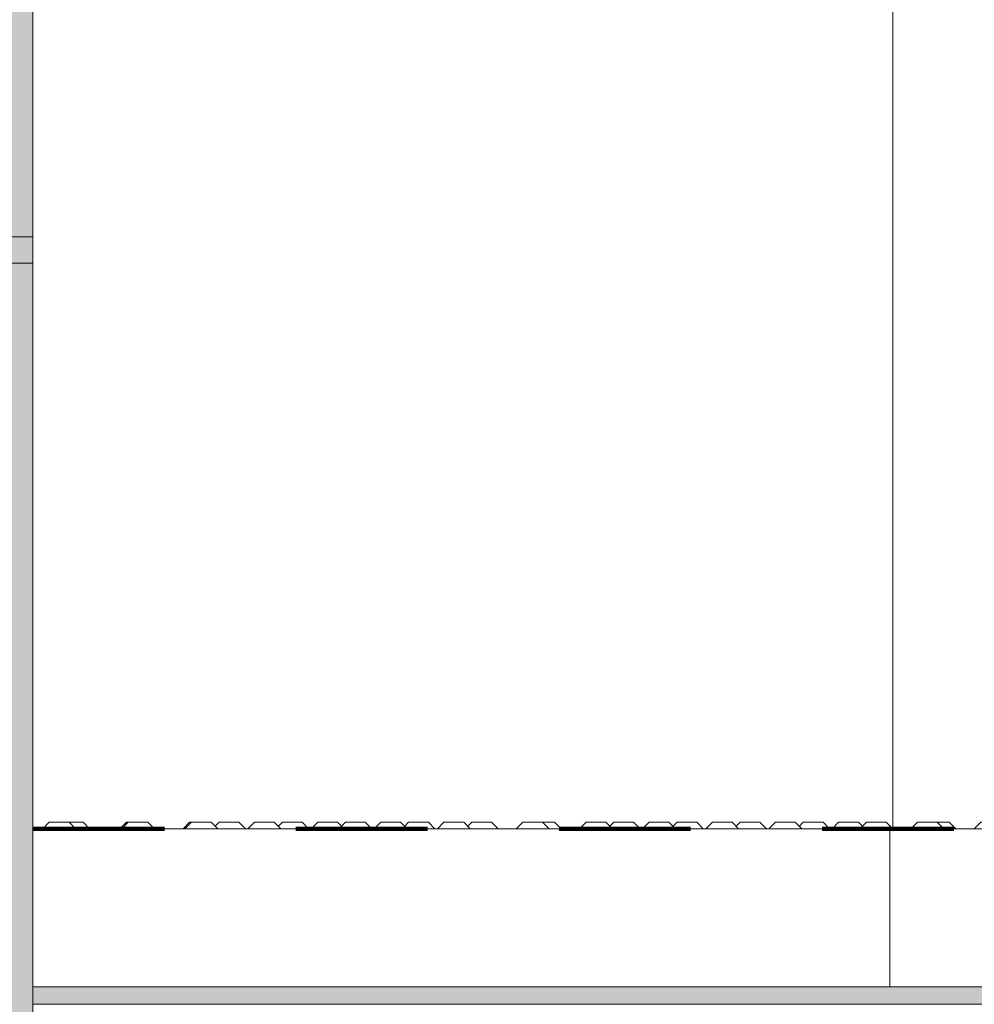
# Model space of a CAD drawing. Header units: metres. Extents: x 3.7 to 90.5, y -1.7 to 14.3.
# Tile 192 of 256: x 76.13 to 76.855, y 0.377 to 1.125. Entities that reach past the tile are written whole.
import ezdxf

# ---------------------------------------------------------------- set-up
doc = ezdxf.new("R2010")
doc.units = ezdxf.units.M
doc.linetypes.add('Traço', pattern=[0.006, 0.003, -0.003])
doc.linetypes.add('Traço_2_', pattern=[0.006, 0.003, -0.003])
doc.layers.add('A-AREA', color=4, linetype='Traço', lineweight=100, true_color=0x00ffff)
for name, color, linetype, lineweight in [('A-DOOR', 7, 'Continuous', 18), ('A-FLOR', 7, 'Continuous', 18), ('A-FLOR-PATT', 7, 'Continuous', 18), ('A-GENM', 7, 'Continuous', 18), ('A-WALL', 7, 'Continuous', 18), ('A-WALL-PATT', 7, 'Continuous', 18), ('S-STRS', 7, 'Continuous', 18)]:
    doc.layers.add(name, color=color, linetype=linetype, lineweight=lineweight)

# ---------------------------------------------------------------- blocks, each defined once
blk = doc.blocks.new('Portas 12 - Portas 12-7011562-Corte 8')
at = {"layer": 'A-DOOR'}
for p, q in [((58.24202, 2.75782), (58.24202, 0.51)), ((58.24202, 0.51), (58.24202, 2.75782))]:
    blk.add_line(p, q, dxfattribs=at)
blk = doc.blocks.new('_ARQPWR_ACS Piso tátil de alerta - 30 cm Inox-V167-Corte 8')
at = {"layer": 'A-GENM'}
for p, q in [((57.61907, 0.515), (57.61442, 0.515)), ((57.62657, 0.515), (57.61907, 0.515)), ((57.62657, 0.515), (57.62557, 0.515)), ((57.62657, 0.515), (57.62557, 0.515)), ((57.62657, 0.515), (57.62557, 0.515)), ((57.62657, 0.515), (57.62557, 0.515)), ((57.62657, 0.515), (57.62557, 0.515)), ((57.63157, 0.51), (57.62657, 0.515)), ((57.63157, 0.51), (57.62657, 0.515)), ((57.63157, 0.51), (57.62657, 0.515)), ((57.63157, 0.51), (57.62657, 0.515)), ((57.63157, 0.51), (57.62657, 0.515)), ((57.63157, 0.51), (57.62657, 0.515)), ((57.65957, 0.515), (57.65457, 0.51)), ((57.65957, 0.515), (57.65457, 0.51)), ((57.65957, 0.515), (57.65457, 0.51)), ((57.65957, 0.515), (57.65457, 0.51)), ((57.65957, 0.515), (57.65457, 0.51)), ((57.65957, 0.515), (57.65457, 0.51)), ((57.66058, 0.515), (57.65957, 0.515)), ((57.66058, 0.515), (57.65957, 0.515)), ((57.66058, 0.515), (57.65957, 0.515)), ((57.66058, 0.515), (57.65957, 0.515)), ((57.66058, 0.515), (57.65957, 0.515)), ((57.66154, 0.515), (57.65957, 0.515)), ((57.70757, 0.515), (57.70257, 0.51)), ((57.70757, 0.515), (57.70257, 0.51)), ((57.70757, 0.515), (57.70257, 0.51)), ((57.70757, 0.515), (57.70257, 0.51)), ((57.70757, 0.515), (57.70257, 0.51)), ((57.70757, 0.515), (57.70257, 0.51)), ((57.70858, 0.515), (57.70757, 0.515)), ((57.70858, 0.515), (57.70757, 0.515)), ((57.70858, 0.515), (57.70757, 0.515)), ((57.70858, 0.515), (57.70757, 0.515)), ((57.70858, 0.515), (57.70757, 0.515)), ((57.70954, 0.515), (57.70757, 0.515))]:
    blk.add_line(p, q, dxfattribs=at)
blk = doc.blocks.new('_ARQPWR_ACS Piso tátil de alerta - 30 cm Inox-V168-Corte 8')
at = {"layer": 'A-GENM'}
for p, q in [((57.62657, 0.515), (57.62557, 0.515)), ((57.62657, 0.515), (57.62557, 0.515)), ((57.62657, 0.515), (57.62557, 0.515)), ((57.62657, 0.515), (57.62557, 0.515)), ((57.62657, 0.515), (57.62557, 0.515)), ((57.62657, 0.515), (57.62557, 0.515)), ((57.63157, 0.51), (57.62657, 0.515)), ((57.63157, 0.51), (57.62657, 0.515)), ((57.63157, 0.51), (57.62657, 0.515)), ((57.63157, 0.51), (57.62657, 0.515)), ((57.63157, 0.51), (57.62657, 0.515)), ((57.63157, 0.51), (57.62657, 0.515)), ((57.65957, 0.515), (57.65457, 0.51)), ((57.65957, 0.515), (57.65457, 0.51)), ((57.65957, 0.515), (57.65457, 0.51)), ((57.65957, 0.515), (57.65457, 0.51)), ((57.65957, 0.515), (57.65457, 0.51)), ((57.65957, 0.515), (57.65457, 0.51)), ((57.66058, 0.515), (57.65957, 0.515)), ((57.66058, 0.515), (57.65957, 0.515)), ((57.66058, 0.515), (57.65957, 0.515)), ((57.66058, 0.515), (57.65957, 0.515)), ((57.66058, 0.515), (57.65957, 0.515)), ((57.66058, 0.515), (57.65957, 0.515)), ((57.70757, 0.515), (57.70257, 0.51)), ((57.70757, 0.515), (57.70257, 0.51)), ((57.70757, 0.515), (57.70257, 0.51)), ((57.70757, 0.515), (57.70257, 0.51)), ((57.70757, 0.515), (57.70257, 0.51)), ((57.70757, 0.515), (57.70257, 0.51)), ((57.70858, 0.515), (57.70757, 0.515)), ((57.70858, 0.515), (57.70757, 0.515)), ((57.70858, 0.515), (57.70757, 0.515)), ((57.70858, 0.515), (57.70757, 0.515)), ((57.70858, 0.515), (57.70757, 0.515)), ((57.70858, 0.515), (57.70757, 0.515))]:
    blk.add_line(p, q, dxfattribs=at)
blk = doc.blocks.new('_ARQPWR_ACS Piso tátil de alerta - 30 cm Inox-7195133-Corte 8')
at = {"layer": 'A-GENM'}
for p, q in [((64.75293, 0.105), (64.74793, 0.1)), ((64.75293, 0.105), (64.74793, 0.1)), ((64.75293, 0.105), (64.74793, 0.1)), ((64.75293, 0.105), (64.74793, 0.1)), ((64.75293, 0.105), (64.74793, 0.1)), ((64.75293, 0.105), (64.74793, 0.1)), ((64.75393, 0.105), (64.75293, 0.105)), ((64.75393, 0.105), (64.75293, 0.105)), ((64.75393, 0.105), (64.75293, 0.105)), ((64.75393, 0.105), (64.75293, 0.105)), ((64.75393, 0.105), (64.75293, 0.105)), ((64.76043, 0.105), (64.75293, 0.105)), ((64.76793, 0.105), (64.76043, 0.105)), ((64.76793, 0.105), (64.76692, 0.105)), ((64.76793, 0.105), (64.76692, 0.105)), ((64.76793, 0.105), (64.76692, 0.105)), ((64.76793, 0.105), (64.76692, 0.105)), ((64.76793, 0.105), (64.76692, 0.105)), ((64.77293, 0.1), (64.76793, 0.105)), ((64.77293, 0.1), (64.76793, 0.105)), ((64.77293, 0.1), (64.76793, 0.105)), ((64.77293, 0.1), (64.76793, 0.105)), ((64.77293, 0.1), (64.76793, 0.105)), ((64.77293, 0.1), (64.76793, 0.105)), ((64.80093, 0.105), (64.79593, 0.1)), ((64.80093, 0.105), (64.79593, 0.1)), ((64.80093, 0.105), (64.79593, 0.1)), ((64.80093, 0.105), (64.79593, 0.1)), ((64.80093, 0.105), (64.79593, 0.1)), ((64.80093, 0.105), (64.79593, 0.1)), ((64.80193, 0.105), (64.80093, 0.105)), ((64.80193, 0.105), (64.80093, 0.105)), ((64.80193, 0.105), (64.80093, 0.105)), ((64.80193, 0.105), (64.80093, 0.105)), ((64.80193, 0.105), (64.80093, 0.105)), ((64.80843, 0.105), (64.80093, 0.105)), ((64.81593, 0.105), (64.80843, 0.105)), ((64.81593, 0.105), (64.81492, 0.105)), ((64.81593, 0.105), (64.81492, 0.105)), ((64.81593, 0.105), (64.81492, 0.105)), ((64.81593, 0.105), (64.81492, 0.105)), ((64.81593, 0.105), (64.81492, 0.105)), ((64.82093, 0.1), (64.81593, 0.105)), ((64.82093, 0.1), (64.81593, 0.105)), ((64.82093, 0.1), (64.81593, 0.105)), ((64.82093, 0.1), (64.81593, 0.105)), ((64.82093, 0.1), (64.81593, 0.105)), ((64.82093, 0.1), (64.81593, 0.105)), ((64.84893, 0.105), (64.84393, 0.1)), ((64.84893, 0.105), (64.84393, 0.1)), ((64.84893, 0.105), (64.84393, 0.1)), ((64.84893, 0.105), (64.84393, 0.1)), ((64.84893, 0.105), (64.84393, 0.1)), ((64.84893, 0.105), (64.84393, 0.1)), ((64.84993, 0.105), (64.84893, 0.105)), ((64.84993, 0.105), (64.84893, 0.105)), ((64.84993, 0.105), (64.84893, 0.105)), ((64.84993, 0.105), (64.84893, 0.105)), ((64.84993, 0.105), (64.84893, 0.105)), ((64.85643, 0.105), (64.84893, 0.105)), ((64.86393, 0.105), (64.85643, 0.105)), ((64.86393, 0.105), (64.86292, 0.105)), ((64.86393, 0.105), (64.86292, 0.105)), ((64.86393, 0.105), (64.86292, 0.105)), ((64.86393, 0.105), (64.86292, 0.105)), ((64.86393, 0.105), (64.86292, 0.105)), ((64.86893, 0.1), (64.86393, 0.105)), ((64.86893, 0.1), (64.86393, 0.105)), ((64.86893, 0.1), (64.86393, 0.105)), ((64.86893, 0.1), (64.86393, 0.105)), ((64.86893, 0.1), (64.86393, 0.105)), ((64.86893, 0.1), (64.86393, 0.105)), ((64.89693, 0.105), (64.89193, 0.1)), ((64.89693, 0.105), (64.89193, 0.1)), ((64.89693, 0.105), (64.89193, 0.1)), ((64.89693, 0.105), (64.89193, 0.1)), ((64.89693, 0.105), (64.89193, 0.1)), ((64.89693, 0.105), (64.89193, 0.1)), ((64.89793, 0.105), (64.89693, 0.105)), ((64.89793, 0.105), (64.89693, 0.105)), ((64.89793, 0.105), (64.89693, 0.105)), ((64.89793, 0.105), (64.89693, 0.105)), ((64.89793, 0.105), (64.89693, 0.105)), ((64.90443, 0.105), (64.89693, 0.105)), ((64.91193, 0.105), (64.90443, 0.105)), ((64.91193, 0.105), (64.91092, 0.105)), ((64.91193, 0.105), (64.91092, 0.105)), ((64.91193, 0.105), (64.91092, 0.105)), ((64.91193, 0.105), (64.91092, 0.105)), ((64.91193, 0.105), (64.91092, 0.105)), ((64.91693, 0.1), (64.91193, 0.105)), ((64.91693, 0.1), (64.91193, 0.105)), ((64.91693, 0.1), (64.91193, 0.105)), ((64.91693, 0.1), (64.91193, 0.105)), ((64.91693, 0.1), (64.91193, 0.105)), ((64.91693, 0.1), (64.91193, 0.105)), ((64.94493, 0.105), (64.93993, 0.1)), ((64.94493, 0.105), (64.93993, 0.1)), ((64.94493, 0.105), (64.93993, 0.1)), ((64.94493, 0.105), (64.93993, 0.1)), ((64.94493, 0.105), (64.93993, 0.1)), ((64.94493, 0.105), (64.93993, 0.1)), ((64.94593, 0.105), (64.94493, 0.105)), ((64.94593, 0.105), (64.94493, 0.105)), ((64.94593, 0.105), (64.94493, 0.105)), ((64.94593, 0.105), (64.94493, 0.105)), ((64.94593, 0.105), (64.94493, 0.105)), ((64.95243, 0.105), (64.94493, 0.105)), ((64.95993, 0.105), (64.95243, 0.105)), ((64.95993, 0.105), (64.95892, 0.105)), ((64.95993, 0.105), (64.95892, 0.105)), ((64.95993, 0.105), (64.95892, 0.105)), ((64.95993, 0.105), (64.95892, 0.105)), ((64.95993, 0.105), (64.95892, 0.105)), ((64.96493, 0.1), (64.95993, 0.105)), ((64.96493, 0.1), (64.95993, 0.105)), ((64.96493, 0.1), (64.95993, 0.105)), ((64.96493, 0.1), (64.95993, 0.105)), ((64.96493, 0.1), (64.95993, 0.105)), ((64.96493, 0.1), (64.95993, 0.105)), ((64.99293, 0.105), (64.98793, 0.1)), ((64.99293, 0.105), (64.98793, 0.1)), ((64.99293, 0.105), (64.98793, 0.1)), ((64.99293, 0.105), (64.98793, 0.1)), ((64.99293, 0.105), (64.98793, 0.1)), ((64.99293, 0.105), (64.98793, 0.1)), ((64.99393, 0.105), (64.99293, 0.105)), ((64.99393, 0.105), (64.99293, 0.105)), ((64.99393, 0.105), (64.99293, 0.105)), ((64.99393, 0.105), (64.99293, 0.105)), ((64.99393, 0.105), (64.99293, 0.105)), ((65.00043, 0.105), (64.99293, 0.105)), ((65.00793, 0.105), (65.00043, 0.105)), ((65.00793, 0.105), (65.00692, 0.105)), ((65.00793, 0.105), (65.00692, 0.105)), ((65.00793, 0.105), (65.00692, 0.105)), ((65.00793, 0.105), (65.00692, 0.105)), ((65.00793, 0.105), (65.00692, 0.105)), ((65.01293, 0.1), (65.00793, 0.105)), ((65.01293, 0.1), (65.00793, 0.105)), ((65.01293, 0.1), (65.00793, 0.105)), ((65.01293, 0.1), (65.00793, 0.105)), ((65.01293, 0.1), (65.00793, 0.105)), ((65.01293, 0.1), (65.00793, 0.105))]:
    blk.add_line(p, q, dxfattribs=at)
blk = doc.blocks.new('_ARQPWR_ACS Piso tátil de alerta - 30 cm Inox-V189-Corte 8')
at = {"layer": 'A-GENM'}
for p, q in [((57.60093, 0.515), (57.59593, 0.51)), ((57.60093, 0.515), (57.59593, 0.51)), ((57.60093, 0.515), (57.59593, 0.51)), ((57.60093, 0.515), (57.59593, 0.51)), ((57.60093, 0.515), (57.59593, 0.51)), ((57.60093, 0.515), (57.59593, 0.51)), ((57.60193, 0.515), (57.60093, 0.515)), ((57.60193, 0.515), (57.60093, 0.515)), ((57.60193, 0.515), (57.60093, 0.515)), ((57.60193, 0.515), (57.60093, 0.515)), ((57.60193, 0.515), (57.60093, 0.515)), ((57.60843, 0.515), (57.60093, 0.515)), ((57.61593, 0.515), (57.60843, 0.515)), ((57.61593, 0.515), (57.61492, 0.515)), ((57.61593, 0.515), (57.61492, 0.515)), ((57.61593, 0.515), (57.61492, 0.515)), ((57.61593, 0.515), (57.61492, 0.515)), ((57.61593, 0.515), (57.61492, 0.515)), ((57.62093, 0.51), (57.61593, 0.515)), ((57.62093, 0.51), (57.61593, 0.515)), ((57.62093, 0.51), (57.61593, 0.515)), ((57.62093, 0.51), (57.61593, 0.515)), ((57.62093, 0.51), (57.61593, 0.515)), ((57.62093, 0.51), (57.61593, 0.515))]:
    blk.add_line(p, q, dxfattribs=at)
blk = doc.blocks.new('_ARQPWR_ACS Piso tátil de alerta - 30 cm Inox-V209-Corte 8')
at = {"layer": 'A-GENM'}
for p, q in [((57.73007, 0.515), (57.72682, 0.51175)), ((57.73007, 0.515), (57.72682, 0.51175)), ((57.73007, 0.515), (57.72682, 0.51175)), ((57.73007, 0.515), (57.72682, 0.51175)), ((57.73007, 0.515), (57.72682, 0.51175)), ((57.73007, 0.515), (57.72682, 0.51175)), ((57.73108, 0.515), (57.73007, 0.515)), ((57.73108, 0.515), (57.73007, 0.515)), ((57.73108, 0.515), (57.73007, 0.515)), ((57.73108, 0.515), (57.73007, 0.515)), ((57.73108, 0.515), (57.73007, 0.515)), ((57.73757, 0.515), (57.73007, 0.515)), ((57.74507, 0.515), (57.73757, 0.515)), ((57.74507, 0.515), (57.74407, 0.515)), ((57.74507, 0.515), (57.74407, 0.515)), ((57.74507, 0.515), (57.74407, 0.515)), ((57.74507, 0.515), (57.74407, 0.515)), ((57.74507, 0.515), (57.74407, 0.515)), ((57.75007, 0.51), (57.74507, 0.515)), ((57.75007, 0.51), (57.74507, 0.515)), ((57.75007, 0.51), (57.74507, 0.515)), ((57.75007, 0.51), (57.74507, 0.515)), ((57.75007, 0.51), (57.74507, 0.515)), ((57.75007, 0.51), (57.74507, 0.515)), ((57.77807, 0.515), (57.77482, 0.51175)), ((57.77807, 0.515), (57.77482, 0.51175)), ((57.77807, 0.515), (57.77482, 0.51175)), ((57.77807, 0.515), (57.77482, 0.51175)), ((57.77807, 0.515), (57.77482, 0.51175)), ((57.77807, 0.515), (57.77482, 0.51175)), ((57.77908, 0.515), (57.77807, 0.515)), ((57.77908, 0.515), (57.77807, 0.515)), ((57.77908, 0.515), (57.77807, 0.515)), ((57.77908, 0.515), (57.77807, 0.515)), ((57.77908, 0.515), (57.77807, 0.515)), ((57.78557, 0.515), (57.77807, 0.515)), ((57.79307, 0.515), (57.78557, 0.515)), ((57.79307, 0.515), (57.79207, 0.515)), ((57.79307, 0.515), (57.79207, 0.515)), ((57.79307, 0.515), (57.79207, 0.515)), ((57.79307, 0.515), (57.79207, 0.515)), ((57.79307, 0.515), (57.79207, 0.515)), ((57.79807, 0.51), (57.79307, 0.515)), ((57.79807, 0.51), (57.79307, 0.515)), ((57.79807, 0.51), (57.79307, 0.515)), ((57.79807, 0.51), (57.79307, 0.515)), ((57.79807, 0.51), (57.79307, 0.515)), ((57.79807, 0.51), (57.79307, 0.515)), ((57.82607, 0.515), (57.82282, 0.51175)), ((57.82607, 0.515), (57.82282, 0.51175)), ((57.82607, 0.515), (57.82282, 0.51175)), ((57.82607, 0.515), (57.82282, 0.51175)), ((57.82607, 0.515), (57.82282, 0.51175)), ((57.82607, 0.515), (57.82282, 0.51175)), ((57.82708, 0.515), (57.82607, 0.515)), ((57.82708, 0.515), (57.82607, 0.515)), ((57.82708, 0.515), (57.82607, 0.515)), ((57.82708, 0.515), (57.82607, 0.515)), ((57.82708, 0.515), (57.82607, 0.515)), ((57.83357, 0.515), (57.82607, 0.515)), ((57.84107, 0.515), (57.83357, 0.515)), ((57.84107, 0.515), (57.84007, 0.515)), ((57.84107, 0.515), (57.84007, 0.515)), ((57.84107, 0.515), (57.84007, 0.515)), ((57.84107, 0.515), (57.84007, 0.515)), ((57.84107, 0.515), (57.84007, 0.515)), ((57.84607, 0.51), (57.84107, 0.515)), ((57.84607, 0.51), (57.84107, 0.515)), ((57.84607, 0.51), (57.84107, 0.515)), ((57.84607, 0.51), (57.84107, 0.515)), ((57.84607, 0.51), (57.84107, 0.515)), ((57.84607, 0.51), (57.84107, 0.515)), ((57.87407, 0.515), (57.87082, 0.51175)), ((57.87407, 0.515), (57.87082, 0.51175)), ((57.87407, 0.515), (57.87082, 0.51175)), ((57.87407, 0.515), (57.87082, 0.51175)), ((57.87407, 0.515), (57.87082, 0.51175)), ((57.87407, 0.515), (57.87082, 0.51175)), ((57.87508, 0.515), (57.87407, 0.515)), ((57.87508, 0.515), (57.87407, 0.515)), ((57.87508, 0.515), (57.87407, 0.515)), ((57.87508, 0.515), (57.87407, 0.515)), ((57.87508, 0.515), (57.87407, 0.515)), ((57.88157, 0.515), (57.87407, 0.515)), ((57.88907, 0.515), (57.88157, 0.515)), ((57.88907, 0.515), (57.88807, 0.515)), ((57.88907, 0.515), (57.88807, 0.515)), ((57.88907, 0.515), (57.88807, 0.515)), ((57.88907, 0.515), (57.88807, 0.515)), ((57.88907, 0.515), (57.88807, 0.515)), ((57.89407, 0.51), (57.88907, 0.515)), ((57.89407, 0.51), (57.88907, 0.515)), ((57.89407, 0.51), (57.88907, 0.515)), ((57.89407, 0.51), (57.88907, 0.515)), ((57.89407, 0.51), (57.88907, 0.515)), ((57.89407, 0.51), (57.88907, 0.515)), ((57.92207, 0.515), (57.91882, 0.51175)), ((57.92207, 0.515), (57.91882, 0.51175)), ((57.92207, 0.515), (57.91882, 0.51175)), ((57.92207, 0.515), (57.91882, 0.51175)), ((57.92207, 0.515), (57.91882, 0.51175)), ((57.92207, 0.515), (57.91882, 0.51175)), ((57.92308, 0.515), (57.92207, 0.515)), ((57.92308, 0.515), (57.92207, 0.515)), ((57.92308, 0.515), (57.92207, 0.515)), ((57.92308, 0.515), (57.92207, 0.515)), ((57.92308, 0.515), (57.92207, 0.515)), ((57.92957, 0.515), (57.92207, 0.515)), ((57.93707, 0.515), (57.92957, 0.515)), ((57.93707, 0.515), (57.93607, 0.515)), ((57.93707, 0.515), (57.93607, 0.515)), ((57.93707, 0.515), (57.93607, 0.515)), ((57.93707, 0.515), (57.93607, 0.515)), ((57.93707, 0.515), (57.93607, 0.515)), ((57.94207, 0.51), (57.93707, 0.515)), ((57.94207, 0.51), (57.93707, 0.515)), ((57.94207, 0.51), (57.93707, 0.515)), ((57.94207, 0.51), (57.93707, 0.515)), ((57.94207, 0.51), (57.93707, 0.515)), ((57.94207, 0.51), (57.93707, 0.515)), ((57.97757, 0.515), (57.97446, 0.515)), ((57.98507, 0.515), (57.97757, 0.515)), ((57.98507, 0.515), (57.98407, 0.515)), ((57.98507, 0.515), (57.98407, 0.515)), ((57.98507, 0.515), (57.98407, 0.515)), ((57.98507, 0.515), (57.98407, 0.515)), ((57.98507, 0.515), (57.98407, 0.515)), ((57.99007, 0.51), (57.98507, 0.515)), ((57.99007, 0.51), (57.98507, 0.515)), ((57.99007, 0.51), (57.98507, 0.515)), ((57.99007, 0.51), (57.98507, 0.515)), ((57.99007, 0.51), (57.98507, 0.515)), ((57.99007, 0.51), (57.98507, 0.515))]:
    blk.add_line(p, q, dxfattribs=at)
blk = doc.blocks.new('4 GRE - ESCOLA DE CINEMA E AUDIOVISUAL CINE REX R07_rvt-3-Corte 8')
at = {"layer": 'A-FLOR-PATT', "true_color": 0xc9c9c9}
h = blk.add_hatch(dxfattribs=at)
h.set_pattern_fill('FP_43', color=9, style=0, pattern_type=2)
h.set_pattern_definition([(90, (61.643, 6.951), (-1.905, 1.905), [0.381, -1.524]), (0, (61.643, 7.332), (1.905, 1.905), [1.81, -0.09525]), (270, (63.453, 7.332), (1.905, -1.905), [0.381, -1.524]), (180, (63.453, 6.951), (-1.905, -1.905), [1.81, -0.09525]), (0, (61.586, 7.428), (1.905, 1.905), [0.9144, -0.9906]), (90, (62.5, 7.428), (-1.905, 1.905), [0.381, -1.524]), (180, (62.5, 7.809), (-1.905, -1.905), [0.9144, -0.9906]), (180, (63.491, 7.428), (-1.905, -1.905), [0.89535, -1.01]), (90, (62.596, 7.428), (-1.905, 1.905), [0.381, -1.524]), (0, (62.596, 7.809), (1.905, 1.905), [0.89535, -1.01]), (0, (61.624, 7.904), (1.905, 1.905), [1.829, -0.0762]), (90, (63.453, 7.904), (-1.905, 1.905), [0.381, -1.524]), (180, (63.453, 8.285), (-1.905, -1.905), [1.81, -0.09525]), (267.138, (61.643, 8.285), (1.9047442, 36.1950414), [0.38148, -37.766]), (90, (62.596, 8.38), (-1.905, 1.905), [0.381, -1.524]), (180, (63.491, 8.38), (-1.905, -1.905), [0.89535, -1.01]), (90, (62.5, 8.38), (-1.905, 1.905), [0.381, -1.524]), (0, (61.586, 8.38), (1.905, 1.905), [0.9144, -0.9906]), (0, (62.596, 8.761), (1.905, 1.905), [0.89535, -1.01]), (180, (62.5, 8.761), (-1.905, -1.905), [0.9144, -0.9906])])
h.paths.add_polyline_path([(57.58843, 0.39), (58.96743, 0.39), (58.96743, 0.51), (57.58843, 0.51), (57.58843, 0.50764)])
h.paths.add_polyline_path([(62.28171, 0.39), (63.46743, 0.39), (63.46743, 0.51), (61.98943, 0.51), (61.98943, 0.39)])
h.paths.add_polyline_path([(58.98943, 0.39), (60.46743, 0.39), (60.46743, 0.51), (58.98943, 0.51), (58.98943, 0.50764)])
h.paths.add_polyline_path([(64.6778, 0.39), (64.6778, 0.51), (63.48943, 0.51), (63.48943, 0.39), (64.36863, 0.39)])
h.paths.add_polyline_path([(61.96743, 0.39), (61.96743, 0.51), (60.48943, 0.51), (60.48943, 0.39), (61.93389, 0.39)])
at = {"layer": 'A-WALL-PATT', "lineweight": 5, "true_color": 0xff8000}
h = blk.add_hatch(color=30, dxfattribs=at)
h.paths.add_polyline_path([(58.89194, -0.14), (58.95335, -0.14), (58.95335, -0.02), (57.56842, -0.02), (57.56842, -0.14), (58.87843, -0.14)])
h.paths.add_polyline_path([(57.67308, 0.1), (57.70754, 0.1), (57.71354, 0.105), (57.72743, 0.10425), (57.73254, 0.1), (57.75554, 0.1), (57.76154, 0.105), (57.77453, 0.105), (57.78178, 0.1), (57.80354, 0.1), (57.80954, 0.105), (57.82253, 0.105), (57.82854, 0.1), (57.85154, 0.1), (57.85754, 0.105), (57.87053, 0.105), (57.87654, 0.1), (57.89954, 0.1), (57.90554, 0.105), (57.91853, 0.105), (57.92454, 0.1), (57.94754, 0.10077), (57.95354, 0.105), (57.96653, 0.105), (57.97254, 0.1), (57.99462, 0.1), (58.00062, 0.105), (58.27004, 0.105), (58.27504, 0.1), (58.28177, 0.10037), (58.28733, 0.105), (58.30032, 0.105), (58.30633, 0.1), (58.32504, 0.1), (58.33095, 0.105), (58.59004, 0.105), (58.59249, 0.10305), (58.59504, 0.105), (58.60782, 0.105), (58.61383, 0.1), (58.62504, 0.1), (58.63095, 0.105), (58.89046, 0.10458), (58.89504, 0.1), (58.91683, 0.1), (58.92283, 0.105), (58.95335, 0.105), (58.95335, 0.11), (57.58843, 0.11), (57.58843, 0.1)])
h.paths.add_polyline_path([(58.10786, 0.37667), (58.95335, 0.37667), (58.95335, 0.39), (57.58843, 0.39), (57.58843, 0.37667), (57.76004, 0.37667)])
h.paths.add_polyline_path([(58.92893, 0.51), (58.94335, 0.51), (58.94335, 4.39634), (58.35856, 4.39634), (58.35856, 4.39134), (58.07356, 4.39134), (58.07356, 4.39634), (57.58843, 4.39634), (57.58843, 2.75782), (58.89194, 2.75782), (58.89194, 0.51), (58.90393, 0.51), (58.90993, 0.515), (58.92292, 0.515), (58.92526, 0.51305)])
h.paths.add_polyline_path([(56.98843, 0.96), (57.36838, 0.96), (57.36838, 2.61), (57.11896, 2.60969), (57.11962, 2.00462), (57.15916, 1.96017), (57.15968, 1.96), (57.22646, 1.95922), (57.22568, 1.92805), (57.22338, 1.9225), (57.21973, 1.91774), (57.21496, 1.91408), (57.20942, 1.91178), (57.20346, 1.911), (57.02651, 1.91178), (57.02096, 1.91408), (57.0162, 1.91774), (57.01255, 1.9225), (57.01025, 1.92805), (57.00946, 1.937), (57.00946, 1.96), (57.07644, 1.96086), (57.11696, 2.00643), (57.11696, 2.61), (55.04162, 2.61), (55.04162, 0.96), (56.93424, 0.96)])
h.paths.add_polyline_path([(54.84154, 1.225), (54.84158, 1.225), (54.84154, 1.23585)])
h.paths.add_polyline_path([(57.07827, 1.96), (57.15706, 1.96065), (57.11796, 2.00357), (57.07843, 1.96017)])
h.paths.add_polyline_path([(58.74464, 4.42634), (58.94335, 4.42634), (58.94335, 4.445), (58.34106, 4.445), (58.34106, 4.42634), (58.73687, 4.42634)])
h.paths.add_polyline_path([(58.07356, 4.42634), (58.07356, 4.445), (57.58843, 4.445), (57.58843, 4.42634)])
h.paths.add_polyline_path([(58.42098, 4.595), (58.95335, 4.595), (58.95335, 4.76), (57.58843, 4.76), (57.58843, 4.595)])
h.paths.add_polyline_path([(58.72062, 5.11), (58.95335, 5.11), (58.95335, 5.63), (58.71145, 5.63), (58.71145, 5.23597), (57.58843, 5.23597), (57.58843, 5.11), (58.71145, 5.11)])
at = {"layer": 'A-WALL-PATT', "true_color": 0xff8000}
blk.add_hatch(color=30, dxfattribs=at).paths.add_polyline_path([(57.36843, 0.1), (57.58843, 0.1), (57.58843, 2.62), (57.36843, 2.62), (57.36843, 0.29744)])
at = {"layer": 'A-AREA', "linetype": 'Traço_2_'}
blk.add_line((57.58843, 0.51), (58.96743, 0.51), dxfattribs=at)
at = {"layer": 'A-FLOR'}
for p, q in [((54.92454, 0.96), (57.58843, 0.96)), ((57.58843, 0.94), (57.58843, 0.96)), ((57.58843, 0.94), (54.92454, 0.94)), ((57.58843, 0.51), (58.96743, 0.51)), ((58.96743, 0.39), (57.58843, 0.39))]:
    blk.add_line(p, q, dxfattribs=at)
at = {"layer": 'A-WALL'}
blk.add_line((57.58843, 0.1), (57.58843, 2.66), dxfattribs=at)
at = {"layer": 'S-STRS'}
blk.add_line((57.58843, 0.37667), (58.96743, 0.37667), dxfattribs=at)
at = {"layer": 'A-DOOR', "lineweight": 18}
blk.add_blockref('Portas 12 - Portas 12-7011562-Corte 8', (0, 0), dxfattribs=at)
at = {"layer": 'A-GENM', "lineweight": 18}
for name, p in [('_ARQPWR_ACS Piso tátil de alerta - 30 cm Inox-V189-Corte 8', (0, 0)), ('_ARQPWR_ACS Piso tátil de alerta - 30 cm Inox-V167-Corte 8', (0, 0)), ('_ARQPWR_ACS Piso tátil de alerta - 30 cm Inox-V168-Corte 8', (0, 0)), ('_ARQPWR_ACS Piso tátil de alerta - 30 cm Inox-V168-Corte 8', (0, 0)), ('_ARQPWR_ACS Piso tátil de alerta - 30 cm Inox-7195133-Corte 8', (-7.092, 0.41)), ('_ARQPWR_ACS Piso tátil de alerta - 30 cm Inox-V209-Corte 8', (0, 0)), ('_ARQPWR_ACS Piso tátil de alerta - 30 cm Inox-7195133-Corte 8', (-6.792, 0.41)), ('_ARQPWR_ACS Piso tátil de alerta - 30 cm Inox-V209-Corte 8', (0.3, 0)), ('_ARQPWR_ACS Piso tátil de alerta - 30 cm Inox-7195133-Corte 8', (-6.492, 0.41))]:
    blk.add_blockref(name, p, dxfattribs=at)

msp = doc.modelspace()

# ---------------------------------------------------------------- block references
at = {"lineweight": 5}
msp.add_blockref('4 GRE - ESCOLA DE CINEMA E AUDIOVISUAL CINE REX R07_rvt-3-Corte 8', (18.55111, 0), dxfattribs=at)

doc.saveas('drawing.dxf')
